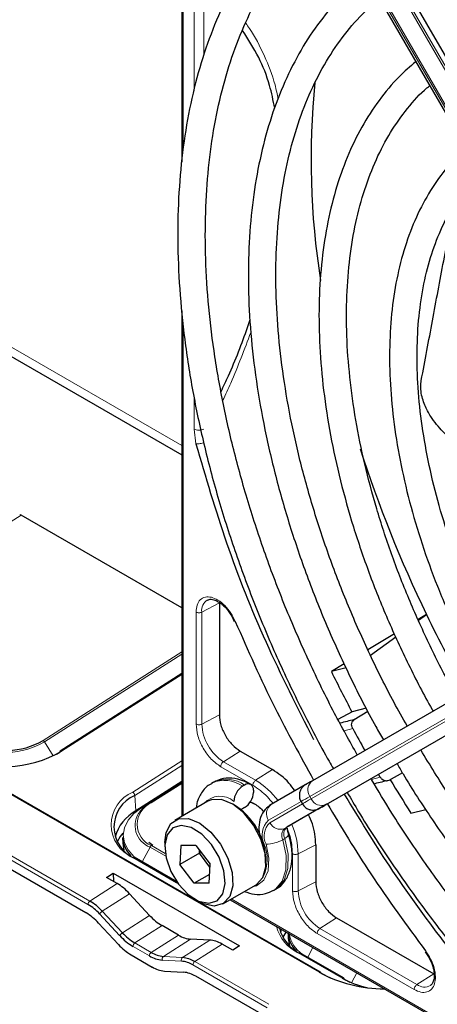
# Paper-space layout 'Blatt4' of a CAD drawing. Header units: millimetres. Extents: x 5 to 418, y 2 to 292.
# Tile 71 of 118: x 121.36 to 126.42, y 204.63 to 216.55. Entities that reach past the tile are written whole.
import ezdxf

# ---------------------------------------------------------------- set-up
doc = ezdxf.new("R2010")
doc.units = ezdxf.units.MM

psp = doc.layouts.new('Blatt4')

# ---------------------------------------------------------------- linework, layer by layer
at = {"color": 7, "linetype": 'Continuous', "lineweight": 25}
for p, q in [((123.327, 220.325), (123.327, 214.83)), ((129.149, 211.56), (125.152, 218.482)), ((124.852, 218.309), (128.849, 211.387)), ((114.994, 216.094), (123.327, 211.283)), ((123.327, 213.029), (123.327, 206.907)), ((123.327, 209.43), (121.381, 210.553)), ((125.006, 205.019), (116.049, 210.19)), ((128.903, 209.645), (124.907, 207.338)), ((123.781, 209.49), (123.781, 208.134)), ((123.931, 209.332), (123.96, 209.267)), ((129.094, 209.37), (125.097, 207.062)), ((126.288, 209.351), (126.188, 209.29)), ((126.192, 209.281), (126.288, 209.351)), ((125.9, 209.117), (125.579, 208.924)), ((125.609, 208.857), (125.917, 209.08)), ((125.293, 208.752), (125.138, 208.659)), ((125.314, 208.706), (125.138, 208.659)), ((123.327, 208.636), (121.855, 207.697)), ((122.167, 205.736), (117.602, 208.372)), ((125.387, 208.17), (125.216, 208.08)), ((125.56, 208.216), (125.387, 208.17)), ((125.413, 208.077), (125.579, 208.178)), ((121.81, 207.659), (121.85, 207.683)), ((124.034, 207.696), (124.423, 207.472)), ((125.729, 207.38), (125.708, 207.415)), ((125.997, 207.432), (125.831, 207.341)), ((123.327, 207.328), (122.769, 206.972)), ((123.327, 207.323), (122.843, 207.015)), ((123.712, 207.321), (123.688, 207.307)), ((124.087, 207.284), (124.063, 207.27)), ((124.821, 207.288), (124.407, 207.049)), ((124.193, 207.223), (124.193, 207.195)), ((123.642, 207.088), (123.241, 206.857)), ((124.154, 207.08), (124.193, 207.066)), ((124.77, 207.085), (124.787, 207.056)), ((125.058, 207.04), (124.998, 207.005)), ((124.087, 207.012), (124.063, 206.998)), ((125.011, 207.013), (124.597, 206.774)), ((126.099, 206.946), (126.28, 206.989)), ((122.609, 206.651), (122.611, 206.581)), ((122.611, 206.581), (122.626, 206.496)), ((122.976, 206.554), (122.926, 206.588)), ((123.12, 206.59), (123.12, 206.535)), ((123.315, 206.552), (123.304, 206.322)), ((123.496, 206.554), (123.315, 206.552)), ((123.496, 206.554), (123.668, 206.327)), ((124.948, 206.562), (124.948, 206.113)), ((123.54, 206.458), (123.304, 206.322)), ((123.54, 206.458), (123.541, 206.494)), ((123.564, 206.464), (123.54, 206.458)), ((123.666, 206.291), (123.54, 206.458)), ((123.267, 206.113), (122.751, 206.411)), ((123.475, 206.095), (123.304, 206.322)), ((123.657, 206.097), (123.668, 206.327)), ((122.416, 206.166), (122.496, 206.217)), ((122.496, 206.217), (124.023, 205.336)), ((122.496, 206.217), (122.499, 206.118)), ((123.662, 206.203), (123.475, 206.095)), ((122.545, 206.092), (122.416, 206.166)), ((123.282, 206.092), (123.264, 206.102)), ((123.657, 206.097), (123.475, 206.095)), ((123.825, 205.846), (124.225, 206.078)), ((122.936, 205.706), (122.695, 205.968)), ((124.438, 206.008), (124.462, 206.022)), ((123.486, 205.903), (123.533, 205.875)), ((123.911, 205.896), (129.209, 202.837)), ((122.318, 205.613), (122.561, 205.352)), ((125.2, 205.675), (126.375, 204.997)), ((123.285, 205.468), (123.087, 205.582)), ((124.613, 205.491), (124.614, 205.425)), ((123.666, 205.407), (123.433, 205.419)), ((123.943, 205.284), (123.815, 205.359)), ((124.614, 205.425), (124.629, 205.34)), ((124.023, 205.336), (123.943, 205.284)), ((125.285, 204.948), (124.755, 205.254)), ((126.271, 205.264), (126.313, 205.206)), ((122.712, 205.228), (122.968, 205.081)), ((123.116, 205.032), (123.347, 205.019)), ((125.012, 205.006), (125.124, 204.949)), ((124.363, 204.469), (123.495, 204.97)), ((125.292, 204.935), (125.362, 204.899))]:
    psp.add_line(p, q, dxfattribs=at)
at = {"color": 7, "linetype": 'Continuous', "lineweight": 18}
for p, q in [((123.342, 220.309), (123.342, 214.984)), ((129.07, 211.515), (125.074, 218.437)), ((125.097, 218.451), (129.094, 211.528)), ((128.872, 211.401), (124.876, 218.323)), ((124.893, 218.333), (128.889, 211.41)), ((123.475, 215.695), (123.475, 216.987)), ((123.592, 216.118), (123.592, 216.987)), ((115.091, 216.15), (123.327, 211.396)), ((123.342, 212.881), (123.342, 206.915)), ((123.475, 211.596), (123.475, 211.982)), ((123.498, 211.418), (123.475, 211.596)), ((121.381, 210.553), (119.263, 209.202)), ((124.988, 205.017), (116.031, 210.188)), ((123.781, 209.49), (123.568, 209.379)), ((124.876, 207.146), (128.872, 209.454)), ((128.889, 209.425), (124.893, 207.118)), ((123.499, 208.024), (123.499, 209.38)), ((123.568, 208.023), (123.568, 209.379)), ((125.074, 207.049), (129.07, 209.357)), ((121.647, 207.825), (123.327, 208.897)), ((123.327, 208.869), (121.664, 207.808)), ((123.327, 208.624), (121.872, 207.696)), ((122.19, 205.839), (117.568, 208.507)), ((117.59, 208.549), (122.213, 205.88)), ((123.781, 208.134), (123.568, 208.023)), ((125.395, 207.97), (125.292, 207.941)), ((121.769, 207.639), (121.664, 207.808)), ((124.034, 207.696), (123.832, 207.567)), ((122.733, 207.199), (123.327, 207.578)), ((123.327, 207.523), (122.757, 207.159)), ((124.187, 207.282), (123.798, 207.507)), ((124.22, 207.343), (123.832, 207.567)), ((124.423, 207.472), (124.22, 207.343)), ((123.327, 207.323), (122.843, 207.015)), ((122.941, 207.071), (123.327, 207.317)), ((123.327, 207.305), (122.957, 207.069)), ((125.624, 207.352), (125.729, 207.38)), ((122.769, 206.972), (122.757, 207.159)), ((122.843, 207.015), (122.941, 207.071)), ((124.376, 206.858), (124.77, 207.085)), ((124.786, 207.056), (124.392, 206.829)), ((124.893, 207.118), (124.876, 207.146)), ((122.77, 206.951), (122.769, 206.972)), ((122.843, 207.015), (122.843, 207.015)), ((124.574, 206.76), (124.987, 206.999)), ((124.597, 206.774), (124.574, 206.76)), ((122.958, 206.551), (123.127, 206.454)), ((124.313, 206.572), (124.324, 206.571)), ((124.572, 206.637), (124.549, 206.623)), ((124.735, 206.452), (124.948, 206.562)), ((122.846, 206.356), (122.942, 206.533)), ((123.132, 206.423), (122.942, 206.533)), ((124.666, 206.004), (124.666, 206.453)), ((124.735, 206.002), (124.735, 206.452)), ((123.264, 206.102), (122.733, 206.408)), ((122.545, 206.092), (122.213, 205.88)), ((124.735, 206.002), (124.948, 206.113)), ((122.695, 205.968), (122.364, 205.757)), ((123.925, 205.905), (129.067, 202.936)), ((122.574, 205.463), (122.332, 205.724)), ((122.364, 205.757), (122.607, 205.496)), ((122.936, 205.706), (122.607, 205.496)), ((125.2, 205.675), (124.998, 205.546)), ((123.087, 205.582), (122.758, 205.372)), ((126.139, 204.808), (124.965, 205.486)), ((126.172, 204.868), (124.998, 205.546)), ((122.758, 205.372), (122.956, 205.258)), ((123.285, 205.468), (122.956, 205.258)), ((123.433, 205.419), (123.104, 205.209)), ((123.666, 205.407), (123.335, 205.196)), ((123.815, 205.359), (123.483, 205.147)), ((122.934, 205.217), (122.736, 205.331)), ((125.267, 204.946), (124.737, 205.252)), ((124.85, 205.199), (124.913, 205.317)), ((123.323, 205.151), (123.091, 205.164)), ((123.104, 205.209), (123.335, 205.196)), ((123.483, 205.147), (124.38, 204.629)), ((124.358, 204.588), (123.46, 205.106)), ((125.379, 204.891), (125.444, 205.011)), ((126.375, 204.997), (126.172, 204.868))]:
    psp.add_line(p, q, dxfattribs=at)
at = {"color": 7, "linetype": 'Continuous', "lineweight": 25, "flags": 128}
for points in [[(124.907, 207.338), (124.883, 207.324), (124.864, 207.312), (124.848, 207.303), (124.836, 207.297), (124.832, 207.294)], [(122.822, 206.967), (122.863, 207.011), (122.941, 207.071)], [(124.225, 206.078), (124.23, 206.081), (124.307, 206.165), (124.344, 206.295), (124.336, 206.456), (124.284, 206.631), (124.195, 206.801), (124.077, 206.947), (123.944, 207.053), (123.809, 207.109), (123.688, 207.107), (123.642, 207.088)], [(124.228, 207.046), (124.228, 207.046), (124.153, 207.076)], [(124.987, 206.999), (125.009, 207.012), (125.028, 207.022), (125.043, 207.031), (125.054, 207.037), (125.058, 207.04)], [(125.085, 207.055), (125.082, 207.054), (125.07, 207.047), (125.054, 207.038), (125.034, 207.026), (125.011, 207.013)], [(125.097, 207.062), (125.075, 207.05), (125.057, 207.039), (125.042, 207.03), (125.031, 207.024), (125.024, 207.02), (125.021, 207.018), (125.02, 207.018)], [(125.064, 207.043), (125.063, 207.043), (125.058, 207.04)], [(125.087, 207.056), (125.092, 207.059), (125.093, 207.06)], [(124.063, 206.998), (124.043, 206.988), (124.04, 206.988)], [(123.12, 206.59), (123.136, 206.709), (123.193, 206.818), (123.288, 206.876), (123.408, 206.878), (123.543, 206.822), (123.676, 206.715), (123.794, 206.57), (123.884, 206.4), (123.935, 206.225), (123.943, 206.064), (123.906, 205.934), (123.829, 205.849), (123.72, 205.819), (123.72, 205.819)], [(123.652, 205.853), (123.753, 205.883), (123.822, 205.966), (123.851, 206.092), (123.835, 206.246), (123.777, 206.41), (123.685, 206.564), (123.568, 206.688), (123.441, 206.769), (123.32, 206.796), (123.218, 206.766), (123.149, 206.683), (123.121, 206.557), (123.136, 206.403), (123.194, 206.239), (123.287, 206.085), (123.404, 205.961), (123.53, 205.88), (123.652, 205.853)], [(122.612, 206.702), (122.581, 206.66), (122.546, 206.597)], [(123.72, 205.819), (123.591, 205.847), (123.533, 205.875)], [(124.532, 205.537), (124.531, 205.533), (124.522, 205.5)], [(124.586, 205.506), (124.585, 205.504), (124.55, 205.441)]]:
    psp.add_lwpolyline(points, dxfattribs=at)
at = {"color": 7, "linetype": 'Continuous', "lineweight": 18, "flags": 128}
for points in [[(124.893, 207.118), (124.862, 207.1), (124.837, 207.085), (124.816, 207.073), (124.801, 207.065), (124.791, 207.059), (124.787, 207.056), (124.787, 207.056)], [(125.058, 207.04), (125.061, 207.041), (125.064, 207.043), (125.064, 207.043)], [(122.843, 207.015), (122.748, 206.941), (122.676, 206.858), (122.633, 206.768), (122.618, 206.677), (122.633, 206.586), (122.677, 206.499), (122.748, 206.42), (122.78, 206.394)], [(124.998, 207.005), (124.993, 207.002), (124.992, 207.001)], [(125.02, 207.018), (125.021, 207.019), (125.026, 207.022)], [(124.572, 206.637), (124.591, 206.649), (124.606, 206.661), (124.615, 206.672), (124.619, 206.682), (124.619, 206.688)], [(124.346, 206.569), (124.38, 206.398), (124.37, 206.247), (124.319, 206.132), (124.231, 206.064), (124.179, 206.051)], [(124.439, 206.009), (124.46, 206.022), (124.543, 206.119), (124.587, 206.26), (124.589, 206.433), (124.549, 206.623)], [(124.572, 206.637), (124.613, 206.446), (124.611, 206.274), (124.566, 206.133), (124.483, 206.036), (124.462, 206.022)], [(123.272, 206.106), (123.268, 206.105), (123.264, 206.102)]]:
    psp.add_lwpolyline(points, dxfattribs=at)
at = {"color": 7, "linetype": 'Continuous', "lineweight": 25}
for centre, radius, start, end in [((134.372, 214.865), 9.481, 174.3812, 188.9115), ((140.219, 216.085), 15.473, 197.7847, 205.8004), ((121.371, 210.54), 0.0166, 53.8189, 113.1032), ((141.042, 216.463), 16.379, 205.7377, 209.4232), ((140.668, 216.251), 17.287, 206.0504, 207.8702), ((126.79, 202.237), 6, 103.2629, 104.9551), ((139.875, 215.787), 16.455, 208.3633, 209.4201), ((121.198, 208.59), 0.887, 242.9955, 300.4232), ((121.186, 208.864), 1.355, 242.9955, 300.4232), ((121.865, 207.685), 0.0152, 128.2019, 187.8532), ((124.187, 207.076), 0.231, 122.6055, 177.3945), ((124.128, 207.233), 0.0655, 350.786, 129.2033), ((127.071, 201.734), 5.742, 102.4755, 104.1826), ((140.755, 216.293), 17.383, 210.9624, 212.5311), ((122.921, 206.778), 0.415, 113.3057, 246.8237), ((123.963, 207.206), 0.231, 302.6055, 357.3945), ((123.533, 206.352), 0.812, 0.4785, 59.5161), ((216.914, 47.959), 183.696, 119.99714, 120.02671), ((123.014, 206.52), 0.513, 118.4714, 164.6503), ((122.949, 206.67), 0.34, 183.1764, 225.6546), ((121.873, 205.306), 0.621, 42.3194, 59.199), ((121.872, 205.309), 0.665, 42.3194, 59.199), ((121.827, 205.165), 0.665, 42.3194, 59.199), ((123.098, 205.944), 0.665, 222.3194, 239.199), ((124.967, 205.668), 0.474, 194.2207, 244.3122), ((124.952, 205.514), 0.34, 183.1764, 225.6546), ((123.099, 205.94), 0.709, 222.3194, 239.199), ((123.053, 205.8), 0.665, 222.3194, 239.199), ((123.134, 205.547), 0.339, 238.3709, 264.8776), ((123.124, 205.525), 0.362, 238.3709, 264.8776), ((123.294, 204.836), 0.317, 58.3709, 84.8776), ((123.305, 204.858), 0.339, 58.3709, 84.8776), ((123.146, 205.37), 0.339, 238.3709, 264.8776), ((123.317, 204.681), 0.339, 58.3709, 84.8776), ((125.787, 206.515), 1.698, 241.9187, 269.757), ((124.997, 205.006), 0.0157, 358.389, 55.7595), ((125.798, 205.905), 1.096, 241.027, 257.9437), ((125.276, 204.935), 0.0157, 358.389, 55.7595)]:
    psp.add_arc(centre, radius, start, end, dxfattribs=at)
at = {"color": 7, "linetype": 'Continuous', "lineweight": 18}
for centre, radius, start, end in [((123.715, 209.398), 0.149, 119.5203, 187.4277), ((124.14, 208.049), 0.572, 182.6055, 237.3945), ((121.198, 208.603), 0.922, 242.9955, 300.4232), ((121.62, 207.782), 0.0513, 30.705, 58.1427), ((121.862, 207.683), 0.016, 52.8504, 115.9599), ((123.844, 206.97), 0.372, 53.8639, 114.4166), ((123.868, 206.984), 0.371, 53.8215, 114.8681), ((123.719, 206.517), 0.966, 36.9374, 58.7266), ((124.989, 207.226), 0.138, 126.3512, 215.1851), ((122.903, 206.804), 0.43, 113.3057, 246.8237), ((122.704, 207.153), 0.0539, 6.3421, 57.7135), ((123.789, 206.89), 0.259, 49.5168, 138.472), ((123.069, 206.81), 0.282, 113.3057, 246.8237), ((122.948, 207.056), 0.0166, 53.8189, 113.1032), ((124.489, 206.937), 0.138, 126.3512, 215.1851), ((242.437, 3.5), 235.143, 119.99706, 120.02687), ((125.018, 207.176), 0.138, 204.8163, 293.6431), ((123.04, 206.793), 0.278, 141.5144, 249.2648), ((124.541, 206.68), 0.243, 132.8448, 206.7507), ((124.542, 206.668), 0.219, 132.8448, 206.7507), ((124.518, 206.887), 0.138, 204.8163, 293.6431), ((123.769, 206.43), 0.966, 1.2756, 23.0651), ((124.652, 206.675), 0.116, 132.8448, 206.7507), ((124.676, 206.689), 0.116, 132.8448, 206.7507), ((122.986, 206.51), 0.0499, 124.2195, 152.669), ((123.874, 206.386), 0.486, 335.2572, 22.2569), ((124.344, 206.984), 0.415, 270.2974, 299.6447), ((122.744, 206.395), 0.0173, 66.2305, 129.0417), ((125.307, 206.029), 0.572, 182.6055, 237.3945), ((122.242, 205.838), 0.0511, 124.2872, 179.1791), ((122.417, 205.672), 0.0999, 122.3324, 149.186), ((122.66, 205.411), 0.0999, 122.3324, 149.186), ((124.951, 205.696), 0.493, 194.6896, 244.2739), ((124.999, 205.552), 0.381, 190.2396, 235.6526), ((122.787, 205.33), 0.0511, 124.2872, 179.1791), ((122.985, 205.216), 0.0511, 124.2872, 179.1791), ((124.748, 205.238), 0.0173, 66.2305, 129.0417), ((123.127, 205.178), 0.0384, 127.2724, 201.6137), ((123.358, 205.166), 0.0384, 127.2724, 201.6137), ((123.512, 205.105), 0.0511, 124.2872, 179.1791), ((124.999, 205.004), 0.0173, 66.2305, 129.0417), ((125.278, 204.932), 0.0173, 66.2305, 129.0417), ((126.263, 204.988), 0.15, 232.7382, 298.7687)]:
    psp.add_arc(centre, radius, start, end, dxfattribs=at)
at = {"color": 7, "linetype": 'Continuous', "lineweight": 25}
for centre, start_param, end_param in [((122.557, 205.691), 5.044823, 5.481156), ((123.074, 205.983), 1.903231, 2.339563), ((123.272, 205.869), 2.339563, 2.775895), ((123.827, 204.958), 5.481156, 5.917488)]:
    psp.add_ellipse(centre, major_axis=(-0.263, 0.425), ratio=0.556886, start_param=start_param, end_param=end_param, dxfattribs=at)
for points, knots in [([(134.818, 213.061), (134.748, 213.18), (134.559, 213.503), (134.221, 214.011), (133.812, 214.581), (133.38, 215.126), (132.931, 215.644), (132.466, 216.132), (131.987, 216.587), (131.498, 217.006), (131.001, 217.387), (130.498, 217.729), (129.992, 218.028), (129.487, 218.284), (128.983, 218.495), (128.486, 218.659), (127.997, 218.775), (127.518, 218.843), (127.054, 218.862), (126.607, 218.831), (126.179, 218.753), (125.774, 218.624), (125.457, 218.487), (125.287, 218.377), (125.233, 218.343)], [0, 0, 0, 0, 0.027836, 0.075404, 0.122977, 0.170555, 0.218143, 0.265742, 0.313355, 0.360985, 0.408634, 0.456301, 0.503986, 0.551687, 0.599395, 0.647094, 0.694763, 0.742373, 0.789887, 0.837268, 0.884487, 0.931535, 0.978434, 1, 1, 1, 1]), ([(125.399, 218.054), (125.447, 218.085), (125.604, 218.188), (125.9, 218.315), (126.283, 218.435), (126.69, 218.505), (127.115, 218.528), (127.557, 218.503), (128.014, 218.431), (128.482, 218.312), (128.959, 218.147), (129.443, 217.936), (129.931, 217.68), (130.42, 217.382), (130.907, 217.042), (131.39, 216.663), (131.865, 216.246), (132.33, 215.795), (132.783, 215.31), (133.22, 214.796), (133.639, 214.255), (134.036, 213.69), (134.334, 213.235), (134.49, 212.964), (134.53, 212.894)], [0, 0, 0, 0, 0.02099, 0.069851, 0.118688, 0.167389, 0.215899, 0.264215, 0.312366, 0.360395, 0.408346, 0.456251, 0.504137, 0.552018, 0.599903, 0.6478, 0.695711, 0.743637, 0.791578, 0.839533, 0.887498, 0.935471, 0.983451, 1, 1, 1, 1]), ([(124.946, 218.147), (124.868, 218.087), (124.68, 217.941), (124.415, 217.66), (124.149, 217.313), (123.917, 216.924), (123.718, 216.499), (123.555, 216.037), (123.428, 215.543), (123.339, 215.019), (123.286, 214.467), (123.272, 213.892), (123.295, 213.296), (123.356, 212.683), (123.454, 212.055), (123.588, 211.418), (123.758, 210.774), (123.963, 210.126), (124.202, 209.478), (124.472, 208.833), (124.776, 208.198), (125.007, 207.747), (125.143, 207.514), (125.161, 207.484)], [0, 0, 0, 0, 0.035046, 0.084759, 0.134587, 0.184575, 0.234734, 0.285047, 0.335482, 0.386002, 0.436574, 0.487171, 0.537775, 0.588371, 0.638955, 0.689525, 0.740079, 0.79062, 0.841149, 0.891668, 0.94218, 0.992687, 1, 1, 1, 1]), ([(125.45, 207.651), (125.357, 207.818), (125.151, 208.187), (124.866, 208.775), (124.59, 209.405), (124.347, 210.04), (124.136, 210.676), (123.959, 211.308), (123.817, 211.933), (123.711, 212.548), (123.641, 213.148), (123.608, 213.731), (123.612, 214.293), (123.652, 214.83), (123.728, 215.341), (123.84, 215.821), (123.986, 216.269), (124.167, 216.681), (124.38, 217.057), (124.625, 217.392), (124.869, 217.661), (125.043, 217.799), (125.114, 217.855)], [0, 0, 0, 0, 0.042136, 0.093403, 0.144665, 0.195918, 0.24716, 0.298386, 0.349596, 0.400786, 0.451955, 0.503102, 0.554231, 0.605345, 0.656454, 0.707569, 0.758714, 0.80992, 0.861231, 0.912695, 0.964359, 1, 1, 1, 1]), ([(134.214, 212.712), (134.142, 212.835), (133.957, 213.147), (133.631, 213.63), (133.243, 214.158), (132.834, 214.659), (132.408, 215.133), (131.967, 215.575), (131.514, 215.983), (131.051, 216.354), (130.582, 216.685), (130.11, 216.976), (129.636, 217.223), (129.165, 217.425), (128.698, 217.58), (128.24, 217.688), (127.793, 217.747), (127.36, 217.757), (126.945, 217.717), (126.55, 217.63), (126.18, 217.49), (125.942, 217.379), (125.835, 217.302), (125.834, 217.302)], [0, 0, 0, 0, 0.032875, 0.083822, 0.134775, 0.185738, 0.236713, 0.287705, 0.338718, 0.389753, 0.440814, 0.491899, 0.543005, 0.594125, 0.645237, 0.696311, 0.747305, 0.798171, 0.848856, 0.899324, 0.949573, 0.99965, 1, 1, 1, 1]), ([(126.004, 217.007), (126.06, 217.044), (126.22, 217.146), (126.51, 217.265), (126.872, 217.366), (127.256, 217.417), (127.658, 217.421), (128.076, 217.377), (128.507, 217.287), (128.948, 217.149), (129.397, 216.966), (129.85, 216.739), (130.305, 216.468), (130.759, 216.155), (131.209, 215.803), (131.652, 215.413), (132.084, 214.989), (132.503, 214.532), (132.907, 214.046), (133.291, 213.534), (133.633, 213.034), (133.836, 212.697), (133.926, 212.546)], [0, 0, 0, 0, 0.02882, 0.081368, 0.133858, 0.186143, 0.238166, 0.289941, 0.341521, 0.392971, 0.444344, 0.49568, 0.547008, 0.598338, 0.649681, 0.701044, 0.752426, 0.803828, 0.855246, 0.906678, 0.95812, 1, 1, 1, 1]), ([(125.55, 217.1), (125.539, 217.092), (125.422, 217.009), (125.225, 216.81), (124.964, 216.5), (124.738, 216.146), (124.546, 215.755), (124.388, 215.328), (124.267, 214.868), (124.183, 214.377), (124.136, 213.86), (124.127, 213.318), (124.156, 212.757), (124.223, 212.18), (124.327, 211.59), (124.467, 210.99), (124.642, 210.386), (124.851, 209.78), (125.093, 209.176), (125.368, 208.579), (125.594, 208.13), (125.735, 207.887), (125.766, 207.834)], [0, 0, 0, 0, 0.005507, 0.059059, 0.112718, 0.166568, 0.22064, 0.274924, 0.329377, 0.383948, 0.438591, 0.493268, 0.547952, 0.602625, 0.657281, 0.711917, 0.766534, 0.821135, 0.875721, 0.930297, 0.984866, 1, 1, 1, 1]), ([(126.055, 208.001), (126.001, 208.096), (125.84, 208.378), (125.601, 208.863), (125.339, 209.45), (125.11, 210.042), (124.914, 210.634), (124.751, 211.223), (124.624, 211.804), (124.533, 212.374), (124.478, 212.929), (124.459, 213.465), (124.478, 213.979), (124.532, 214.466), (124.622, 214.925), (124.747, 215.352), (124.906, 215.744), (125.098, 216.101), (125.323, 216.416), (125.53, 216.652), (125.673, 216.766), (125.721, 216.804)], [0, 0, 0, 0, 0.028011, 0.083582, 0.139147, 0.1947, 0.250238, 0.305756, 0.361251, 0.416719, 0.472159, 0.52757, 0.582957, 0.638329, 0.6937, 0.749093, 0.80455, 0.860127, 0.915892, 0.971916, 1, 1, 1, 1]), ([(124.453, 215.483), (124.433, 215.577), (124.387, 215.797), (124.26, 216.118), (124.13, 216.317), (124.062, 216.422)], [0, 0, 0, 0, 0.258003, 0.608002, 1, 1, 1, 1]), ([(126.159, 216.046), (126.089, 215.987), (125.928, 215.849), (125.709, 215.583), (125.498, 215.257), (125.322, 214.891), (125.182, 214.491), (125.078, 214.057), (125.011, 213.594), (124.982, 213.106), (124.991, 212.595), (125.037, 212.067), (125.121, 211.524), (125.242, 210.972), (125.398, 210.413), (125.589, 209.852), (125.812, 209.294), (126.069, 208.743), (126.256, 208.371), (126.364, 208.188), (126.368, 208.181)], [0, 0, 0, 0, 0.043569, 0.102164, 0.161004, 0.220147, 0.279578, 0.339236, 0.399046, 0.458941, 0.518871, 0.578798, 0.638704, 0.698585, 0.758439, 0.81827, 0.87808, 0.937877, 0.997664, 1, 1, 1, 1]), ([(126.659, 208.349), (126.635, 208.39), (126.511, 208.603), (126.313, 209.002), (126.069, 209.542), (125.858, 210.087), (125.68, 210.633), (125.536, 211.174), (125.427, 211.707), (125.355, 212.228), (125.318, 212.731), (125.319, 213.214), (125.355, 213.673), (125.427, 214.103), (125.535, 214.503), (125.676, 214.868), (125.849, 215.197), (126.056, 215.484), (126.217, 215.669), (126.316, 215.746), (126.327, 215.754)], [0, 0, 0, 0, 0.0144397, 0.0756165, 0.1367846, 0.1979372, 0.2590679, 0.3201703, 0.3812385, 0.4422681, 0.5032569, 0.5642068, 0.6251274, 0.6860375, 0.7469629, 0.8079573, 0.8691011, 0.9304986, 0.9922581, 1, 1, 1, 1]), ([(126.777, 215.002), (126.715, 214.947), (126.571, 214.817), (126.379, 214.564), (126.199, 214.252), (126.054, 213.902), (125.944, 213.518), (125.872, 213.104), (125.838, 212.663), (125.842, 212.199), (125.883, 211.717), (125.963, 211.221), (126.078, 210.716), (126.229, 210.206), (126.414, 209.695), (126.633, 209.189), (126.821, 208.799), (126.945, 208.585), (126.975, 208.532)], [0, 0, 0, 0, 0.047877, 0.112987, 0.178474, 0.2444, 0.310713, 0.377305, 0.44406, 0.510888, 0.577722, 0.644528, 0.711298, 0.77803, 0.844729, 0.911402, 0.978057, 1, 1, 1, 1]), ([(127.261, 208.697), (127.258, 208.702), (127.164, 208.862), (127.001, 209.192), (126.779, 209.681), (126.592, 210.176), (126.436, 210.67), (126.316, 211.158), (126.23, 211.637), (126.181, 212.101), (126.169, 212.546), (126.192, 212.967), (126.252, 213.361), (126.346, 213.723), (126.473, 214.052), (126.634, 214.343), (126.789, 214.559), (126.901, 214.662), (126.938, 214.696)], [0, 0, 0, 0, 0.002079, 0.070996, 0.1399, 0.208781, 0.277628, 0.346429, 0.415177, 0.483863, 0.552488, 0.62106, 0.689605, 0.758159, 0.826801, 0.895661, 0.964912, 1, 1, 1, 1]), ([(126.225, 212.186), (126.27, 212.426), (126.362, 212.908), (126.493, 213.634), (126.592, 214.107), (126.641, 214.342)], [0, 0, 0, 0, 0.33288, 0.667872, 1, 1, 1, 1]), ([(123.802, 212.052), (123.832, 212.115), (123.951, 212.371), (124.069, 212.664), (124.143, 212.892), (124.154, 212.924)], [0, 0, 0, 0, 0.2209829, 0.8887338, 1, 1, 1, 1]), ([(126.738, 211.38), (126.71, 211.394), (126.619, 211.44), (126.484, 211.56), (126.355, 211.716), (126.264, 211.882), (126.221, 212.019), (126.216, 212.128), (126.223, 212.174), (126.225, 212.186)], [0, 0, 0, 0, 0.108489, 0.357548, 0.606037, 0.752666, 0.900362, 0.972485, 1, 1, 1, 1]), ([(123.498, 211.418), (123.615, 211.018), (123.848, 210.217), (124.327, 209.011), (124.723, 208.228), (124.92, 207.837)], [0, 0, 0, 0, 0.333225, 0.666786, 1, 1, 1, 1]), ([(123.643, 209.524), (123.648, 209.527), (123.665, 209.538), (123.708, 209.533), (123.763, 209.511), (123.814, 209.475), (123.873, 209.42), (123.908, 209.366), (123.931, 209.332)], [0, 0, 0, 0, 0.09615, 0.304831, 0.476585, 0.615596, 0.753805, 1, 1, 1, 1]), ([(123.974, 209.267), (124.127, 208.917), (124.412, 208.266), (124.761, 207.637), (124.922, 207.346)], [0, 0, 0, 0, 0.5371827, 1, 1, 1, 1]), ([(125.395, 207.97), (125.391, 207.98), (125.382, 208), (125.382, 208.032), (125.392, 208.06), (125.406, 208.071), (125.413, 208.077)], [0, 0, 0, 0, 0.250494, 0.503104, 0.754115, 1, 1, 1, 1]), ([(133.679, 203.021), (133.644, 203.007), (133.496, 202.944), (133.211, 202.882), (132.825, 202.836), (132.42, 202.84), (132, 202.892), (131.567, 202.991), (131.124, 203.136), (130.683, 203.323), (130.359, 203.49), (130.107, 203.633), (129.846, 203.79), (129.464, 204.047), (129.013, 204.393), (128.569, 204.776), (128.135, 205.195), (127.713, 205.647), (127.307, 206.128), (126.92, 206.636), (126.553, 207.163), (126.33, 207.529), (126.219, 207.71)], [0, 0, 0, 0, 0.017316, 0.07398, 0.130407, 0.186548, 0.242429, 0.298112, 0.353664, 0.409142, 0.461634, 0.472322, 0.501413, 0.556837, 0.61229, 0.667762, 0.723255, 0.77877, 0.834303, 0.889852, 0.945412, 1, 1, 1, 1]), ([(125.932, 207.545), (125.956, 207.503), (126.09, 207.269), (126.358, 206.86), (126.736, 206.322), (127.137, 205.809), (127.556, 205.323), (127.991, 204.867), (128.439, 204.444), (128.898, 204.057), (129.364, 203.708), (129.73, 203.469), (130.022, 203.296), (130.314, 203.135), (130.713, 202.943), (131.182, 202.761), (131.645, 202.625), (132.099, 202.538), (132.54, 202.501), (132.967, 202.511), (133.372, 202.574), (133.667, 202.647), (133.817, 202.715), (133.848, 202.728)], [0, 0, 0, 0, 0.011961, 0.066529, 0.121102, 0.175682, 0.230275, 0.284884, 0.339513, 0.394165, 0.448844, 0.503549, 0.521416, 0.550246, 0.604978, 0.659732, 0.714464, 0.769138, 0.823706, 0.878111, 0.932303, 0.986256, 1, 1, 1, 1]), ([(124.694, 207.214), (124.671, 207.247), (124.593, 207.36), (124.493, 207.425), (124.423, 207.472)], [0, 0, 0, 0, 0.292389, 1, 1, 1, 1]), ([(123.693, 207.304), (123.682, 207.3), (123.629, 207.277), (123.563, 207.193), (123.511, 207.096), (123.504, 207.027), (123.502, 207.007)], [0, 0, 0, 0, 0.102144, 0.476357, 0.846892, 1, 1, 1, 1]), ([(124.162, 207.291), (124.134, 207.306), (124.059, 207.345), (123.937, 207.373), (123.811, 207.369), (123.745, 207.334), (123.719, 207.319)], [0, 0, 0, 0, 0.190542, 0.5063446, 0.8010691, 1, 1, 1, 1]), ([(124.835, 207.296), (124.832, 207.294), (124.826, 207.291), (124.826, 207.291), (124.825, 207.29), (124.824, 207.29), (124.824, 207.29), (124.823, 207.289), (124.822, 207.289), (124.817, 207.286), (124.805, 207.277), (124.786, 207.259), (124.765, 207.23), (124.75, 207.189), (124.749, 207.14), (124.757, 207.101), (124.77, 207.086), (124.772, 207.084)], [0, 0, 0, 0, 0.076727, 0.195946, 0.240679, 0.26028, 0.269601, 0.276251, 0.279866, 0.286552, 0.331181, 0.417981, 0.523048, 0.65974, 0.813858, 0.979318, 1, 1, 1, 1]), ([(134.285, 201.971), (134.227, 201.947), (134.048, 201.871), (133.721, 201.794), (133.309, 201.738), (132.877, 201.732), (132.43, 201.774), (131.969, 201.863), (131.497, 201.999), (131.017, 202.18), (130.569, 202.389), (130.196, 202.592), (129.823, 202.816), (129.412, 203.09), (128.928, 203.455), (128.449, 203.859), (127.98, 204.299), (127.523, 204.772), (127.08, 205.276), (126.655, 205.808), (126.249, 206.365), (125.904, 206.88), (125.704, 207.216), (125.624, 207.352)], [0, 0, 0, 0, 0.024672, 0.076861, 0.128877, 0.180683, 0.232288, 0.283733, 0.335065, 0.386327, 0.437551, 0.476812, 0.503694, 0.554892, 0.606112, 0.657347, 0.708597, 0.759864, 0.811146, 0.86244, 0.913744, 0.965056, 1, 1, 1, 1]), ([(125.831, 207.341), (125.822, 207.337), (125.806, 207.331), (125.776, 207.337), (125.748, 207.353), (125.735, 207.371), (125.729, 207.38)], [0, 0, 0, 0, 0.243701, 0.495029, 0.749466, 1, 1, 1, 1]), ([(127.924, 203.768), (127.678, 204.022), (127.183, 204.531), (126.488, 205.385), (125.849, 206.266), (125.474, 206.882), (125.295, 207.176)], [0, 0, 0, 0, 0.254215, 0.509942, 0.76567, 1, 1, 1, 1]), ([(125.329, 207.196), (125.374, 207.118), (125.538, 206.834), (125.846, 206.364), (126.251, 205.789), (126.679, 205.238), (127.125, 204.715), (127.587, 204.221), (128.063, 203.759), (128.55, 203.333), (129.046, 202.944), (129.527, 202.608), (129.932, 202.36), (130.336, 202.135), (130.762, 201.927), (131.264, 201.726), (131.76, 201.572), (132.248, 201.465), (132.723, 201.407), (133.184, 201.398), (133.629, 201.437), (134.05, 201.53), (134.326, 201.611), (134.454, 201.673), (134.456, 201.674)], [0, 0, 0, 0, 0.01943, 0.069936, 0.120444, 0.170959, 0.221483, 0.272019, 0.322569, 0.373136, 0.423723, 0.474329, 0.518625, 0.545295, 0.595931, 0.646585, 0.697225, 0.747827, 0.79836, 0.848782, 0.899057, 0.949155, 0.999073, 1, 1, 1, 1]), ([(124.193, 207.066), (124.232, 207.042), (124.277, 207.014), (124.313, 206.964), (124.318, 206.957)], [0, 0, 0, 0, 0.86542, 1, 1, 1, 1]), ([(124.407, 207.049), (124.382, 207.031), (124.326, 206.99), (124.275, 206.893), (124.253, 206.781), (124.265, 206.702), (124.271, 206.666)], [0, 0, 0, 0, 0.216325, 0.485292, 0.762016, 1, 1, 1, 1]), ([(124.788, 207.055), (124.798, 207.041), (124.817, 207.015), (124.856, 206.992), (124.892, 206.982), (124.924, 206.981), (124.949, 206.984), (124.968, 206.99), (124.98, 206.995), (124.987, 206.999), (124.99, 207), (124.99, 207.001), (124.991, 207.001), (124.991, 207.001), (124.992, 207.001), (124.993, 207.002), (124.996, 207.004), (124.998, 207.005)], [0, 0, 0, 0, 0.1603313, 0.3011287, 0.4180646, 0.5167962, 0.5977932, 0.6600896, 0.7024537, 0.7250483, 0.729391, 0.7324533, 0.7361875, 0.7427508, 0.7592183, 0.8343585, 1, 1, 1, 1]), ([(125.087, 207.061), (125.258, 206.774), (125.629, 206.157), (126.051, 205.583), (126.278, 205.276)], [0, 0, 0, 0, 0.4638378, 1, 1, 1, 1]), ([(124.948, 206.562), (124.943, 206.646), (124.937, 206.765), (124.878, 206.889), (124.861, 206.926)], [0, 0, 0, 0, 0.707408, 1, 1, 1, 1]), ([(124.456, 206.023), (124.465, 206.027), (124.516, 206.047), (124.583, 206.127), (124.644, 206.251), (124.667, 206.403), (124.656, 206.553), (124.629, 206.651), (124.619, 206.688)], [0, 0, 0, 0, 0.041234, 0.239064, 0.434016, 0.639916, 0.860239, 1, 1, 1, 1]), ([(124.619, 206.688), (124.615, 206.702), (124.607, 206.731), (124.607, 206.752), (124.607, 206.763)], [0, 0, 0, 0, 0.466112, 1, 1, 1, 1]), ([(124.083, 205.996), (124.124, 205.982), (124.209, 205.954), (124.334, 205.959), (124.406, 205.996), (124.438, 206.012)], [0, 0, 0, 0, 0.335794, 0.704655, 1, 1, 1, 1]), ([(126.313, 205.206), (126.331, 205.17), (126.356, 205.12), (126.375, 205.047), (126.383, 204.992), (126.381, 204.937), (126.367, 204.894), (126.352, 204.867), (126.338, 204.861), (126.334, 204.859)], [0, 0, 0, 0, 0.2395719, 0.3325722, 0.4784232, 0.6210813, 0.7679244, 0.9271335, 1, 1, 1, 1])]:
    psp.add_open_spline(points, degree=3, knots=knots, dxfattribs=at)
at = {"color": 7, "linetype": 'Continuous', "lineweight": 18}
for points, knots in [([(124.493, 215.591), (124.481, 215.65), (124.443, 215.84), (124.325, 216.126), (124.204, 216.374), (124.116, 216.491), (124.101, 216.511)], [0, 0, 0, 0, 0.162753, 0.526181, 0.917131, 1, 1, 1, 1]), ([(123.821, 211.942), (123.854, 212.013), (123.982, 212.285), (124.085, 212.563), (124.162, 212.768)], [0, 0, 0, 0, 0.257532, 1, 1, 1, 1]), ([(123.584, 211.43), (123.577, 211.427), (123.561, 211.422), (123.538, 211.418), (123.516, 211.416), (123.504, 211.417), (123.498, 211.418)], [0, 0, 0, 0, 0.25, 0.5, 0.75, 1, 1, 1, 1]), ([(123.499, 209.38), (123.502, 209.41), (123.507, 209.47), (123.547, 209.534), (123.608, 209.566), (123.683, 209.564), (123.766, 209.529), (123.848, 209.462), (123.923, 209.371), (123.957, 209.301), (123.974, 209.267)], [0, 0, 0, 0, 0.121712, 0.25, 0.378287, 0.5, 0.621712, 0.75, 0.878287, 1, 1, 1, 1]), ([(123.798, 207.507), (123.759, 207.535), (123.681, 207.59), (123.582, 207.727), (123.513, 207.881), (123.504, 207.977), (123.499, 208.024)], [0, 0, 0, 0, 0.25, 0.5, 0.75, 1, 1, 1, 1]), ([(123.499, 208.024), (123.504, 208.022), (123.514, 208.017), (123.533, 208.015), (123.553, 208.017), (123.563, 208.021), (123.568, 208.023)], [0, 0, 0, 0, 0.249997, 0.499998, 0.749999, 1, 1, 1, 1]), ([(124.431, 207.062), (124.409, 207.09), (124.334, 207.182), (124.248, 207.241), (124.187, 207.282)], [0, 0, 0, 0, 0.297421, 1, 1, 1, 1]), ([(124.666, 206.453), (124.661, 206.526), (124.655, 206.621), (124.617, 206.721), (124.608, 206.744)], [0, 0, 0, 0, 0.771732, 1, 1, 1, 1]), ([(124.666, 206.453), (124.671, 206.45), (124.681, 206.446), (124.7, 206.444), (124.719, 206.445), (124.73, 206.449), (124.735, 206.452)], [0, 0, 0, 0, 0.249992, 0.499995, 0.749997, 1, 1, 1, 1]), ([(126.278, 205.276), (126.299, 205.245), (126.343, 205.18), (126.384, 205.07), (126.401, 204.965), (126.39, 204.876), (126.355, 204.809), (126.296, 204.773), (126.221, 204.77), (126.166, 204.796), (126.139, 204.808)], [0, 0, 0, 0, 0.121713, 0.25, 0.378287, 0.5, 0.621713, 0.75, 0.878287, 1, 1, 1, 1])]:
    psp.add_open_spline(points, degree=3, knots=knots, dxfattribs=at)
for points in [[(123.592, 211.596), (123.583, 211.592), (123.566, 211.584), (123.533, 211.581), (123.5, 211.585), (123.483, 211.592), (123.475, 211.596)], [(123.499, 209.38), (123.504, 209.378), (123.514, 209.373), (123.533, 209.371), (123.553, 209.373), (123.563, 209.377), (123.568, 209.379)], [(123.798, 207.507), (123.799, 207.512), (123.8, 207.523), (123.807, 207.541), (123.818, 207.557), (123.827, 207.564), (123.832, 207.567)], [(124.187, 207.282), (124.187, 207.288), (124.188, 207.299), (124.196, 207.316), (124.207, 207.332), (124.216, 207.339), (124.22, 207.343)], [(124.965, 205.486), (124.926, 205.514), (124.847, 205.569), (124.749, 205.706), (124.68, 205.86), (124.671, 205.956), (124.666, 206.004)], [(124.735, 206.002), (124.73, 206), (124.719, 205.996), (124.7, 205.994), (124.681, 205.997), (124.671, 206.001), (124.666, 206.004)], [(124.965, 205.486), (124.965, 205.492), (124.966, 205.502), (124.974, 205.52), (124.985, 205.536), (124.994, 205.543), (124.998, 205.546)], [(126.139, 204.808), (126.139, 204.814), (126.14, 204.825), (126.148, 204.842), (126.159, 204.858), (126.168, 204.865), (126.172, 204.868)]]:
    psp.add_open_spline(points, degree=3, dxfattribs=at)
at = {"color": 7, "linetype": 'Continuous', "lineweight": 25}
for points in [[(123.781, 208.134), (123.785, 208.093), (123.792, 208.013), (123.851, 207.882), (123.934, 207.767), (124.001, 207.72), (124.034, 207.696)], [(124.948, 206.113), (124.951, 206.073), (124.959, 205.992), (125.018, 205.862), (125.101, 205.746), (125.167, 205.699), (125.2, 205.675)]]:
    psp.add_open_spline(points, degree=3, dxfattribs=at)

doc.saveas('drawing.dxf')
